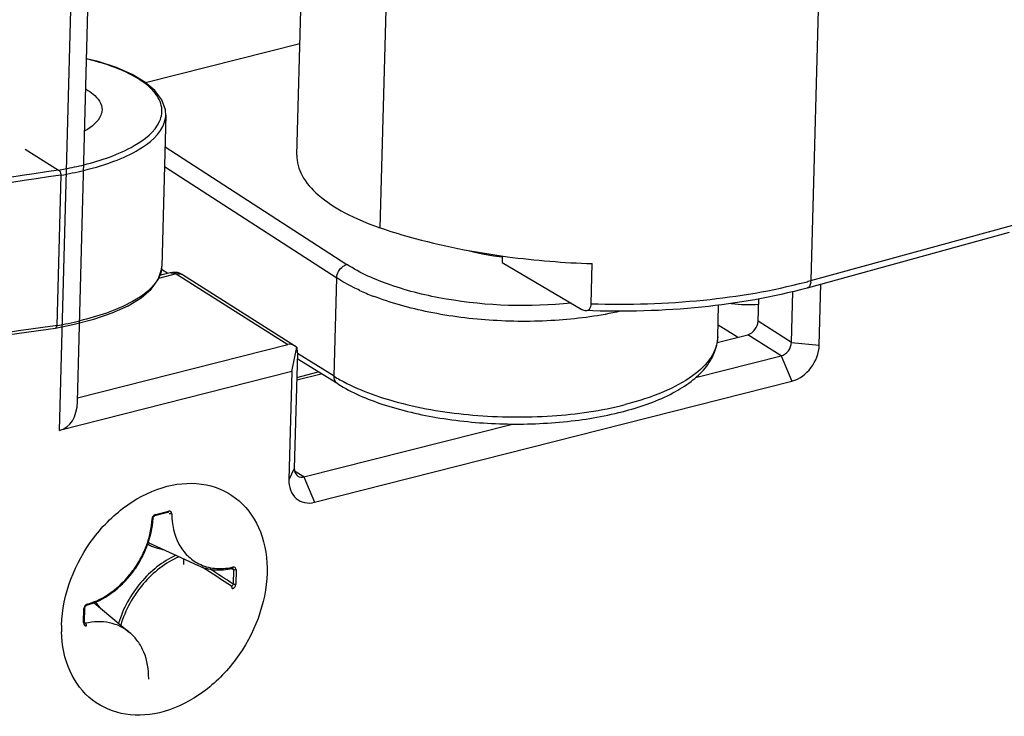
# Model space of a CAD drawing. Header units: millimetres. Extents: x 0 to 420, y 0 to 297.
# Tile 53 of 136: x 327.89 to 330.35, y 94.27 to 96.01. Entities that reach past the tile are written whole.
import ezdxf

# ---------------------------------------------------------------- set-up
doc = ezdxf.new("R2010")
doc.units = ezdxf.units.MM
doc.header["$LTSCALE"] = 23.1
doc.layers.get('0').update_dxf_attribs({"linetype": 'CONTINUOUS'})

msp = doc.modelspace()

# ---------------------------------------------------------------- linework, layer by layer
at = {"color": 7, "linetype": 'Continuous'}
for p, q in [((328.5836, 95.6704), (328.6196, 97.0107)), ((327.989, 94.9816), (328.042, 96.9508)), ((328.8277, 96.8379), (328.7914, 95.4886)), ((329.9089, 96.8059), (329.8699, 95.3563)), ((328.0343, 95.0537), (328.0684, 96.3227)), ((328.2045, 95.8516), (328.5911, 95.9496)), ((328.2555, 95.7699), (328.2453, 95.3916)), ((328.2554, 95.7685), (328.2555, 95.7699)), ((327.9033, 95.6855), (327.9872, 95.6326)), ((328.2534, 95.6912), (328.7087, 95.3966)), ((328.252, 95.6418), (328.683, 95.363)), ((327.9926, 95.6199), (327.9825, 95.2439)), ((329.8699, 95.3563), (330.3753, 95.4953)), ((330.3657, 95.4768), (329.8602, 95.3378)), ((329.0974, 95.4181), (329.097, 95.4019)), ((328.2605, 95.3741), (328.2446, 95.3839)), ((329.097, 95.4019), (329.2968, 95.2843)), ((329.3199, 95.2985), (329.3225, 95.3988)), ((328.2817, 95.3731), (328.2373, 95.3619)), ((328.2661, 95.3755), (328.2396, 95.3688)), ((328.2449, 95.3701), (328.2409, 95.3726)), ((328.2817, 95.3731), (328.5607, 95.1967)), ((328.2969, 95.3712), (328.5796, 95.1924)), ((328.6763, 95.1171), (328.683, 95.363)), ((329.8906, 95.1947), (329.8948, 95.3472)), ((329.7376, 95.2548), (329.7391, 95.3103)), ((329.8213, 95.2019), (329.8247, 95.3289)), ((329.6367, 95.2157), (329.6388, 95.2951)), ((327.9825, 95.2439), (327.9782, 95.2433)), ((327.9825, 95.2439), (327.9782, 95.2434)), ((327.9791, 95.2377), (328.0226, 95.2462)), ((329.6859, 95.2145), (329.6375, 95.2451)), ((329.8213, 95.2019), (329.7376, 95.2548)), ((329.6349, 95.2016), (329.712, 95.2211)), ((329.7957, 95.1682), (329.712, 95.2211)), ((328.0342, 95.0631), (328.5607, 95.1967)), ((328.5707, 95.1292), (328.5829, 95.19)), ((328.5796, 95.1924), (328.5829, 95.19)), ((329.8213, 95.2019), (329.8906, 95.1947)), ((328.5848, 95.1756), (328.577, 94.8862)), ((328.6763, 95.1171), (328.5848, 95.1737)), ((329.5811, 95.1138), (329.7957, 95.1682)), ((329.7957, 95.1682), (329.8223, 95.105)), ((328.6855, 95.0979), (328.5844, 95.1603)), ((328.5707, 95.1292), (327.989, 94.9816)), ((328.5707, 95.1292), (328.5635, 94.858)), ((328.583, 95.1078), (328.6442, 95.1233)), ((328.5832, 95.1141), (328.637, 95.1278)), ((328.6278, 94.8019), (329.8223, 95.105)), ((328.6012, 94.8651), (329.1233, 94.9976)), ((328.577, 94.8862), (328.5635, 94.858)), ((328.6012, 94.8651), (328.5776, 94.88)), ((328.6012, 94.8651), (328.6278, 94.8019)), ((328.2281, 94.7684), (328.2608, 94.7767)), ((328.2297, 94.7715), (328.2623, 94.7798)), ((328.2611, 94.7769), (328.2608, 94.7767)), ((328.2217, 94.6966), (328.336, 94.6439)), ((328.2492, 94.6838), (328.2495, 94.6838)), ((328.2492, 94.6838), (328.2495, 94.6837)), ((328.4246, 94.6332), (328.4181, 94.6358)), ((328.4222, 94.6367), (328.4218, 94.6365)), ((328.4246, 94.6332), (328.4236, 94.5973)), ((328.4313, 94.6326), (328.4303, 94.5967)), ((328.0758, 94.5505), (328.1649, 94.476)), ((328.0494, 94.5001), (328.0504, 94.536)), ((328.0517, 94.5017), (328.0526, 94.5376))]:
    msp.add_line(p, q, dxfattribs=at)
for points in [[(328.2554, 95.7685), (328.2546, 95.7831), (328.2457, 95.8081), (328.2282, 95.8315), (328.2031, 95.8527), (328.1709, 95.872), (328.1318, 95.8893), (328.0863, 95.9043), (328.0573, 95.9113)], [(329.0087, 95.4327), (329.0286, 95.4277), (329.052, 95.4227), (329.0759, 95.4186), (329.0973, 95.4158)], [(328.0226, 95.2462), (328.0749, 95.2597), (328.1211, 95.2755), (328.1608, 95.2934), (328.1935, 95.3133), (328.2188, 95.335), (328.2363, 95.3588), (328.2447, 95.384), (328.2453, 95.3926)], [(328.2969, 95.3712), (328.295, 95.3723), (328.2899, 95.3746), (328.2843, 95.3762), (328.2783, 95.3768), (328.2721, 95.3766), (328.2661, 95.3755)], [(327.4756, 95.1494), (327.6053, 95.1762), (327.7348, 95.2001), (327.864, 95.2212), (327.979, 95.2377)], [(328.2234, 94.7621), (328.2235, 94.7628), (328.2237, 94.7637), (328.224, 94.7645), (328.2244, 94.7653), (328.2249, 94.7661), (328.2255, 94.7668), (328.2262, 94.7674), (328.2269, 94.7679), (328.2275, 94.7682), (328.2281, 94.7684)], [(328.2608, 94.7767), (328.2612, 94.7768), (328.2616, 94.7768), (328.2618, 94.7767), (328.2619, 94.7767)], [(328.4218, 94.6365), (328.4222, 94.6366), (328.4225, 94.6366), (328.4228, 94.6365), (328.4228, 94.6365)], [(328.0526, 94.5376), (328.0527, 94.5383), (328.0529, 94.5392), (328.0532, 94.54), (328.0536, 94.5409), (328.0541, 94.5417), (328.0547, 94.5424), (328.0553, 94.543), (328.056, 94.5435), (328.0567, 94.5438), (328.0573, 94.5441)], [(328.0522, 94.4998), (328.0521, 94.4999), (328.0519, 94.5002), (328.0518, 94.5005), (328.0517, 94.501), (328.0517, 94.5016), (328.0517, 94.5017)], [(328.2131, 94.3596), (328.213, 94.3598), (328.2128, 94.3601), (328.2126, 94.3607), (328.2126, 94.3614)]]:
    msp.add_lwpolyline(points, dxfattribs=at)
for centre, radius, start, end in [((328.1942, 95.7716), 0.0613, 352.7676, 357.1138), ((328.9077, 89.0554), 6.6413, 97.96652, 102.21938), ((327.8336, 96.5198), 0.9138, 280.0186, 283.7058), ((328.9112, 89.0496), 6.6342, 97.95913, 102.2391), ((329.3896, 97.5212), 2.1235, 262.4383, 268.1914), ((328.1861, 95.3932), 0.0592, 353.2314, 358.4402), ((328.2716, 95.3539), 0.0223, 98.3378, 104.2763), ((329.5214, 96.6235), 1.3142, 284.7828, 285.3767), ((329.8311, 95.3573), 0.0388, 353.3592, 358.5183), ((328.9951, 95.8875), 0.6113, 245.3615, 248.7514), ((328.8064, 89.0703), 6.2284, 97.64129, 102.15912), ((327.8259, 96.1505), 0.92, 279.7971, 283.4554), ((328.8821, 95.4499), 0.3913, 238.274, 240.7784), ((328.2313, 94.7601), 0.0101, 172.9524, 177.067), ((328.2697, 94.8087), 0.1265, 241.878, 246.7885), ((328.2732, 94.8085), 0.1232, 240.0367, 245.2726), ((328.2728, 94.819), 0.1373, 258.66, 260.0686), ((328.1456, 94.6502), 0.155, 358.4307, 3.847), ((316.5752, 76.6038), 21.5373, 56.63675, 56.87039), ((316.5363, 76.4741), 21.674, 56.73839, 56.91859), ((328.3885, 94.795), 0.1592, 281.8812, 282.6861), ((328.4217, 94.6338), 0.00298, 62.6718, 67.6432), ((327.9821, 94.4599), 0.1342, 35.1076, 43.4182), ((328.0608, 94.5357), 0.0104, 174.4689, 178.4373), ((328.0508, 94.5017), 0.000847, 352.8052, 358.419), ((328.2995, 94.4858), 0.3052, 178.4502, 181.4418)]:
    msp.add_arc(centre, radius, start, end, dxfattribs=at)
for centre, major_axis, ratio, start_param, end_param in [((328.5767, 95.1587), (-0.0195, 0.0366), 0.607924, -0.819011, -0.148609), ((328.5767, 95.1587), (0.0051, 0.0321), 0.198667, -0.985648, -0.20025), ((327.9357, 95.1081), (-0.065, 0.122), 0.607924, -3.290201, -2.322581)]:
    msp.add_ellipse(centre, major_axis=major_axis, ratio=ratio, start_param=start_param, end_param=end_param, dxfattribs=at)
for points, knots in [([(328.2453, 95.7738), (328.247, 95.7873), (328.2384, 95.8196), (328.1977, 95.857), (328.1359, 95.8888), (328.0859, 95.9039), (328.0577, 95.9107)], [0, 0, 0, 0, 0.164047, 0.372247, 0.650088, 1, 1, 1, 1]), ([(328.0559, 95.8349), (328.062, 95.8314), (328.0804, 95.8197), (328.0962, 95.7986), (328.0958, 95.7834)], [0, 0, 0, 0, 0.318586, 1, 1, 1, 1]), ([(328.0958, 95.7834), (328.0957, 95.7788), (328.0901, 95.7556), (328.0691, 95.7402), (328.0531, 95.7308)], [0, 0, 0, 0, 0.200164, 1, 1, 1, 1]), ([(328.0501, 95.632), (328.0783, 95.6389), (328.1294, 95.6545), (328.2039, 95.6891), (328.2511, 95.7327), (328.255, 95.7639)], [0, 0, 0, 0, 0.345169, 0.626266, 1, 1, 1, 1]), ([(328.0507, 95.6461), (328.0941, 95.6571), (328.1639, 95.6798), (328.2277, 95.7279), (328.2398, 95.7545)], [0, 0, 0, 0, 0.605183, 1, 1, 1, 1]), ([(328.5836, 95.6705), (328.5831, 95.653), (328.5944, 95.6138), (328.6391, 95.5646), (328.7067, 95.5214), (328.7611, 95.499), (328.7914, 95.4886)], [0, 0, 0, 0, 0.179785, 0.397714, 0.670975, 1, 1, 1, 1]), ([(327.9872, 95.6326), (327.9927, 95.6336), (328.014, 95.6375), (328.0351, 95.6422), (328.0507, 95.6461)], [0, 0, 0, 0, 0.258266, 1, 1, 1, 1]), ([(327.9872, 95.6326), (327.9881, 95.6321), (327.9913, 95.6286), (327.9927, 95.6236), (327.9926, 95.6199)], [0, 0, 0, 0, 0.210048, 1, 1, 1, 1]), ([(328.7914, 95.4886), (328.8156, 95.4803), (328.9199, 95.4481), (329.0274, 95.4272), (329.1101, 95.4162)], [0, 0, 0, 0, 0.234656, 1, 1, 1, 1]), ([(328.683, 95.363), (328.6833, 95.3741), (328.692, 95.3892), (328.7053, 95.3957), (328.7087, 95.3966)], [0, 0, 0, 0, 0.758505, 1, 1, 1, 1]), ([(329.2697, 95.3001), (329.1659, 95.2891), (329.011, 95.2939), (328.8237, 95.339), (328.7423, 95.3749), (328.7087, 95.3966)], [0, 0, 0, 0, 0.542863, 0.792185, 1, 1, 1, 1]), ([(328.2388, 95.3655), (328.2257, 95.3381), (328.1583, 95.2894), (328.0855, 95.2667), (328.04, 95.2558)], [0, 0, 0, 0, 0.393638, 1, 1, 1, 1]), ([(328.7403, 95.3319), (328.7351, 95.3343), (328.7155, 95.3437), (328.6964, 95.3543), (328.683, 95.363)], [0, 0, 0, 0, 0.263072, 1, 1, 1, 1]), ([(329.8602, 95.3378), (329.7742, 95.3141), (329.5897, 95.2827), (329.403, 95.2775), (329.3061, 95.2813)], [0, 0, 0, 0, 0.479212, 1, 1, 1, 1]), ([(329.3199, 95.2985), (329.4136, 95.2954), (329.5944, 95.301), (329.7731, 95.3307), (329.8567, 95.3528)], [0, 0, 0, 0, 0.520343, 1, 1, 1, 1]), ([(329.8696, 95.3528), (329.8695, 95.3515), (329.8687, 95.3469), (329.8667, 95.3423), (329.8642, 95.34)], [0, 0, 0, 0, 0.290041, 1, 1, 1, 1]), ([(329.3927, 95.2797), (329.3424, 95.2682), (329.2364, 95.2537), (329.0754, 95.2532), (328.9185, 95.2728), (328.8189, 95.3001), (328.7736, 95.3178)], [0, 0, 0, 0, 0.246329, 0.509278, 0.767403, 1, 1, 1, 1]), ([(329.3061, 95.2813), (329.3094, 95.2811), (329.318, 95.2848), (329.3197, 95.2938), (329.3199, 95.2985)], [0, 0, 0, 0, 0.420929, 1, 1, 1, 1]), ([(327.9825, 95.2439), (327.9824, 95.2431), (327.9823, 95.2408), (327.9807, 95.238), (327.9791, 95.2377)], [0, 0, 0, 0, 0.325309, 1, 1, 1, 1]), ([(328.6855, 95.0979), (328.7207, 95.0761), (328.8048, 95.0406), (328.9452, 95.0085), (329.1007, 94.9946), (329.2573, 95.0003), (329.4005, 95.025), (329.5045, 95.0617), (329.5693, 95.1017), (329.6054, 95.1347), (329.6298, 95.1729), (329.6363, 95.2016), (329.6367, 95.2156)], [0, 0, 0, 0, 0.117901, 0.257286, 0.409131, 0.561456, 0.702191, 0.821932, 0.872806, 0.91831, 0.960023, 1, 1, 1, 1]), ([(329.6367, 95.2156), (329.6362, 95.1979), (329.6215, 95.1586), (329.5707, 95.1122), (329.4964, 95.0732), (329.4375, 95.0545), (329.4049, 95.0462)], [0, 0, 0, 0, 0.175079, 0.391959, 0.66742, 1, 1, 1, 1]), ([(329.8223, 95.105), (329.8411, 95.1097), (329.875, 95.1355), (329.8901, 95.1747), (329.8906, 95.1947)], [0, 0, 0, 0, 0.490573, 1, 1, 1, 1]), ([(328.6855, 95.0979), (328.684, 95.0988), (328.6784, 95.1035), (328.6762, 95.1115), (328.6763, 95.1171)], [0, 0, 0, 0, 0.235672, 1, 1, 1, 1]), ([(328.6911, 95.1084), (328.7368, 95.0828), (328.8469, 95.0438), (329.0265, 95.0149), (329.2178, 95.013), (329.3451, 95.031), (329.4049, 95.0462)], [0, 0, 0, 0, 0.21569, 0.474258, 0.746489, 1, 1, 1, 1]), ([(328.577, 94.8862), (328.577, 94.8842), (328.5774, 94.8771), (328.5815, 94.8699), (328.5859, 94.8671)], [0, 0, 0, 0, 0.276804, 1, 1, 1, 1]), ([(327.9944, 94.4941), (327.9965, 94.5718), (328.0432, 94.69), (328.154, 94.7985), (328.2534, 94.8477), (328.3561, 94.854), (328.4453, 94.811), (328.5004, 94.7269), (328.5096, 94.6594), (328.5087, 94.6245)], [0, 0, 0, 0, 0.274937, 0.414506, 0.543351, 0.658686, 0.765996, 0.876843, 1, 1, 1, 1]), ([(328.5635, 94.858), (328.563, 94.8413), (328.5717, 94.8136), (328.6028, 94.7988), (328.6197, 94.7998), (328.6278, 94.8019)], [0, 0, 0, 0, 0.506306, 0.744239, 1, 1, 1, 1]), ([(328.2297, 94.7715), (328.2284, 94.7712), (328.2268, 94.7703), (328.2254, 94.7692), (328.2251, 94.7689)], [0, 0, 0, 0, 0.736702, 1, 1, 1, 1]), ([(328.2297, 94.7715), (328.2297, 94.7711), (328.2296, 94.77), (328.2289, 94.7686), (328.2281, 94.7684)], [0, 0, 0, 0, 0.323071, 1, 1, 1, 1]), ([(328.2623, 94.7798), (328.2623, 94.7795), (328.2622, 94.7784), (328.2618, 94.7772), (328.2611, 94.7769)], [0, 0, 0, 0, 0.309781, 1, 1, 1, 1]), ([(328.2704, 94.7731), (328.2704, 94.7751), (328.2689, 94.7796), (328.2642, 94.7803), (328.2623, 94.7798)], [0, 0, 0, 0, 0.512255, 1, 1, 1, 1]), ([(328.2704, 94.7731), (328.2687, 94.7726), (328.2663, 94.7726), (328.2641, 94.7733), (328.2637, 94.7735)], [0, 0, 0, 0, 0.77951, 1, 1, 1, 1]), ([(328.2704, 94.7731), (328.2703, 94.747), (328.2782, 94.7077), (328.308, 94.6673), (328.3276, 94.6533), (328.338, 94.6481)], [0, 0, 0, 0, 0.524689, 0.765658, 1, 1, 1, 1]), ([(328.0573, 94.5441), (328.0793, 94.5503), (328.1226, 94.5724), (328.1658, 94.6153), (328.1931, 94.657), (328.2139, 94.7017), (328.2222, 94.7381), (328.2234, 94.7621)], [0, 0, 0, 0, 0.236814, 0.491348, 0.621658, 0.7512, 1, 1, 1, 1]), ([(328.0587, 94.5471), (328.0802, 94.5532), (328.1225, 94.5748), (328.1647, 94.6168), (328.1915, 94.6577), (328.2119, 94.7014), (328.22, 94.7371), (328.2212, 94.7606)], [0, 0, 0, 0, 0.236186, 0.490959, 0.621497, 0.751234, 1, 1, 1, 1]), ([(328.2212, 94.7606), (328.2215, 94.7606), (328.2223, 94.7609), (328.2233, 94.7615), (328.2234, 94.7621)], [0, 0, 0, 0, 0.343618, 1, 1, 1, 1]), ([(328.2808, 94.6693), (328.2471, 94.6538), (328.186, 94.6046), (328.1484, 94.5363), (328.137, 94.4993)], [0, 0, 0, 0, 0.489681, 1, 1, 1, 1]), ([(328.2199, 94.6924), (328.2261, 94.6898), (328.2348, 94.6869), (328.2436, 94.6848), (328.2458, 94.6844)], [0, 0, 0, 0, 0.747516, 1, 1, 1, 1]), ([(328.2889, 94.6656), (328.2544, 94.6508), (328.1918, 94.6016), (328.1538, 94.5322), (328.1426, 94.4946)], [0, 0, 0, 0, 0.488898, 1, 1, 1, 1]), ([(328.336, 94.6439), (328.3489, 94.638), (328.3777, 94.6307), (328.4072, 94.6333), (328.4218, 94.6365)], [0, 0, 0, 0, 0.485523, 1, 1, 1, 1]), ([(328.338, 94.6481), (328.3503, 94.642), (328.3782, 94.6342), (328.407, 94.6362), (328.4213, 94.6392)], [0, 0, 0, 0, 0.484414, 1, 1, 1, 1]), ([(328.5087, 94.6245), (328.5066, 94.5482), (328.4615, 94.4321), (328.3539, 94.3239), (328.2569, 94.2733), (328.156, 94.2635), (328.0663, 94.3008), (328.0077, 94.3794), (327.9952, 94.4444), (327.9944, 94.4781)], [0, 0, 0, 0, 0.275009, 0.414958, 0.544694, 0.661092, 0.768769, 0.878656, 1, 1, 1, 1]), ([(328.4235, 94.6397), (328.4235, 94.6393), (328.4234, 94.6383), (328.4229, 94.6371), (328.4222, 94.6367)], [0, 0, 0, 0, 0.306757, 1, 1, 1, 1]), ([(328.423, 94.6364), (328.4238, 94.636), (328.4246, 94.6348), (328.4246, 94.6335), (328.4246, 94.6332)], [0, 0, 0, 0, 0.724627, 1, 1, 1, 1]), ([(328.4313, 94.6326), (328.4313, 94.6347), (328.4301, 94.6392), (328.4254, 94.6401), (328.4235, 94.6397)], [0, 0, 0, 0, 0.515238, 1, 1, 1, 1]), ([(328.4313, 94.6326), (328.4296, 94.6322), (328.4272, 94.6322), (328.4251, 94.633), (328.4246, 94.6332)], [0, 0, 0, 0, 0.778999, 1, 1, 1, 1]), ([(328.4236, 94.5973), (328.4237, 94.596), (328.4229, 94.5935), (328.4207, 94.592), (328.4195, 94.5917)], [0, 0, 0, 0, 0.507082, 1, 1, 1, 1]), ([(328.422, 94.5856), (328.4243, 94.5862), (328.4284, 94.5894), (328.4303, 94.5943), (328.4303, 94.5967)], [0, 0, 0, 0, 0.49178, 1, 1, 1, 1]), ([(328.4303, 94.5967), (328.4286, 94.5963), (328.4262, 94.5963), (328.4241, 94.597), (328.4236, 94.5973)], [0, 0, 0, 0, 0.778999, 1, 1, 1, 1]), ([(328.422, 94.5856), (328.422, 94.5862), (328.4218, 94.5884), (328.4208, 94.5907), (328.4195, 94.5917)], [0, 0, 0, 0, 0.263401, 1, 1, 1, 1]), ([(328.0587, 94.5471), (328.0574, 94.5468), (328.0558, 94.5459), (328.0545, 94.5447), (328.0542, 94.5443)], [0, 0, 0, 0, 0.737348, 1, 1, 1, 1]), ([(328.0587, 94.5471), (328.0587, 94.5467), (328.0586, 94.5456), (328.058, 94.5443), (328.0573, 94.5441)], [0, 0, 0, 0, 0.324769, 1, 1, 1, 1]), ([(328.0504, 94.536), (328.0507, 94.5361), (328.0516, 94.5363), (328.0526, 94.537), (328.0526, 94.5376)], [0, 0, 0, 0, 0.341038, 1, 1, 1, 1]), ([(328.0494, 94.5001), (328.0497, 94.5002), (328.0506, 94.5004), (328.0516, 94.501), (328.0517, 94.5016)], [0, 0, 0, 0, 0.335654, 1, 1, 1, 1]), ([(328.0494, 94.5001), (328.0494, 94.498), (328.0507, 94.4935), (328.0554, 94.4926), (328.0573, 94.493)], [0, 0, 0, 0, 0.51524, 1, 1, 1, 1]), ([(328.1649, 94.476), (328.1578, 94.482), (328.1418, 94.4923), (328.1049, 94.5047), (328.0744, 94.5036), (328.0549, 94.4992)], [0, 0, 0, 0, 0.241034, 0.485011, 1, 1, 1, 1]), ([(328.0573, 94.493), (328.0573, 94.4936), (328.0571, 94.4958), (328.0562, 94.4982), (328.0549, 94.4992)], [0, 0, 0, 0, 0.266083, 1, 1, 1, 1]), ([(328.2126, 94.3614), (328.2127, 94.3836), (328.2072, 94.4169), (328.1866, 94.4544), (328.1726, 94.4696), (328.1649, 94.476)], [0, 0, 0, 0, 0.521753, 0.765041, 1, 1, 1, 1])]:
    msp.add_open_spline(points, degree=3, knots=knots, dxfattribs=at)
for points in [[(328.2398, 95.7545), (328.2426, 95.7606), (328.2445, 95.7672), (328.2453, 95.7738)], [(328.2449, 95.3862), (328.2445, 95.3827), (328.2438, 95.3792), (328.2428, 95.3758)], [(328.2428, 95.3758), (328.2417, 95.3723), (328.2404, 95.3688), (328.2388, 95.3655)], [(328.2684, 95.376), (328.2729, 95.3766), (328.2779, 95.3756), (328.2817, 95.3731)], [(328.2817, 95.3731), (328.2866, 95.3744), (328.2926, 95.3739), (328.2969, 95.3712)], [(329.8642, 95.34), (329.8631, 95.339), (329.8617, 95.3382), (329.8602, 95.3378)], [(329.2968, 95.2843), (329.2996, 95.2826), (329.3028, 95.2814), (329.3061, 95.2813)], [(329.6705, 95.2991), (329.6931, 95.2964), (329.716, 95.2959), (329.7387, 95.2973)], [(329.712, 95.2211), (329.7256, 95.2246), (329.7372, 95.2407), (329.7376, 95.2548)], [(329.7957, 95.1682), (329.8093, 95.1717), (329.8209, 95.1878), (329.8213, 95.2019)], [(328.5859, 94.8671), (328.5902, 94.8644), (328.5962, 94.8639), (328.6012, 94.8651)], [(328.2251, 94.7689), (328.224, 94.7678), (328.2231, 94.7666), (328.2224, 94.7653)], [(328.2224, 94.7653), (328.2218, 94.764), (328.2214, 94.7627), (328.2212, 94.7613)], [(328.0516, 94.5407), (328.051, 94.5394), (328.0506, 94.5381), (328.0505, 94.5367)], [(328.0542, 94.5443), (328.0531, 94.5433), (328.0522, 94.542), (328.0516, 94.5407)], [(328.0549, 94.4992), (328.054, 94.499), (328.0529, 94.4992), (328.0522, 94.4998)]]:
    msp.add_open_spline(points, degree=3, dxfattribs=at)

doc.saveas('drawing.dxf')
